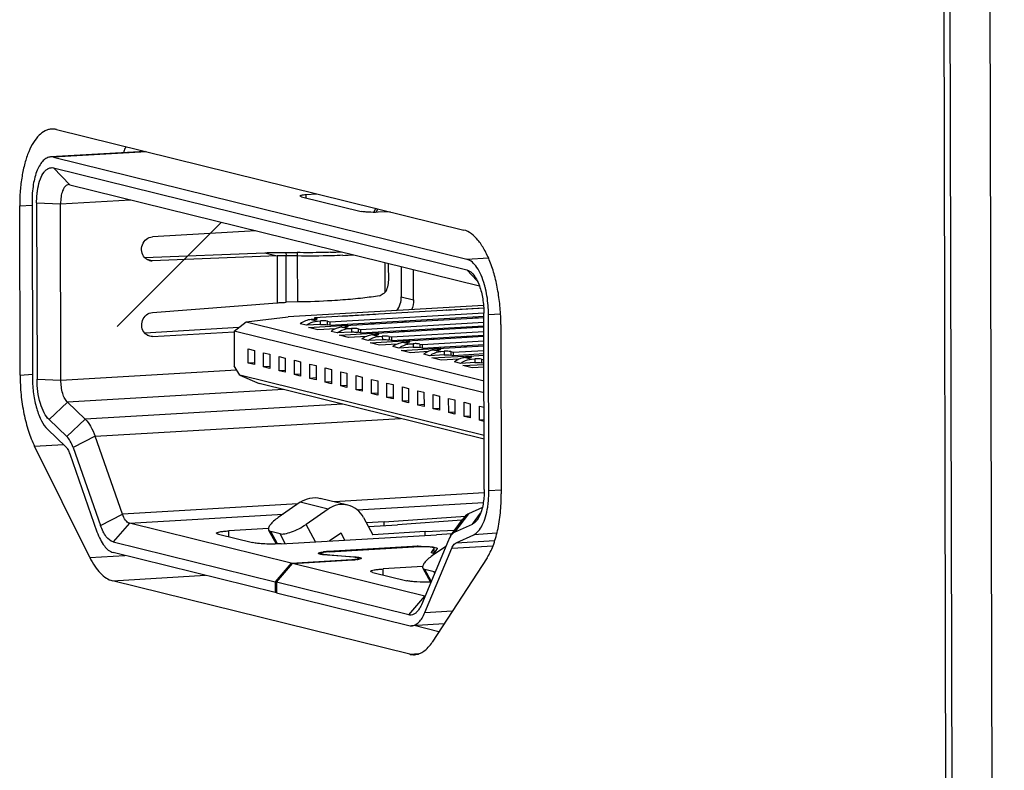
# Model space of a CAD drawing. Header units: millimetres. Extents: x 0 to 2731, y -3524 to -2222.
# Tile 67 of 221: x 1471 to 1484, y -3233 to -3223. Entities that reach past the tile are written whole.
import ezdxf

# ---------------------------------------------------------------- set-up
doc = ezdxf.new("R2010")
doc.units = ezdxf.units.MM
doc.header["$LTSCALE"] = 46.255
doc.layers.add('00_COMPONENTS', color=7, linetype='CONTINUOUS')

msp = doc.modelspace()

# ---------------------------------------------------------------- linework, layer by layer
at = {"layer": '00_COMPONENTS', "color": 7}
for p, q in [((1484.326, -3310.417), (1483.933, -3132.683)), ((1483.765, -3309.286), (1483.377, -3133.538)), ((1483.679, -3309.066), (1483.291, -3133.715)), ((1471.112, -3224.165), (1476.789, -3225.567)), ((1472.348, -3224.47), (1471.03, -3224.548)), ((1471.069, -3224.551), (1476.832, -3225.975)), ((1471.07, -3224.7), (1476.833, -3226.124)), ((1471.296, -3224.935), (1477.008, -3226.346)), ((1474.527, -3225.102), (1475.361, -3225.308)), ((1474.592, -3225.072), (1474.735, -3225.06)), ((1470.604, -3227.59), (1470.599, -3225.229)), ((1470.77, -3225.172), (1470.775, -3227.633)), ((1470.834, -3225.188), (1470.84, -3227.649)), ((1471.173, -3227.662), (1471.168, -3225.201)), ((1475.563, -3225.264), (1475.532, -3225.321)), ((1475.764, -3225.314), (1475.595, -3225.32)), ((1473.893, -3225.577), (1472.449, -3225.661)), ((1472.34, -3225.951), (1474.014, -3225.885)), ((1474.186, -3225.927), (1472.447, -3225.996)), ((1474.309, -3225.88), (1474.466, -3225.882)), ((1474.469, -3225.929), (1474.312, -3225.927)), ((1475.743, -3226.265), (1475.742, -3226.059)), ((1475.919, -3226.077), (1475.919, -3226.497)), ((1476.091, -3226.54), (1476.091, -3226.119)), ((1472.449, -3226.717), (1474.187, -3226.582)), ((1474.471, -3226.571), (1474.314, -3226.575)), ((1477.065, -3226.619), (1474.342, -3226.779)), ((1477.066, -3226.655), (1474.707, -3226.794)), ((1474.922, -3226.847), (1477.07, -3226.721)), ((1475.098, -3226.768), (1475.55, -3226.741)), ((1475.55, -3226.741), (1475.56, -3226.744)), ((1476.543, -3226.683), (1476.995, -3226.656)), ((1476.552, -3226.685), (1476.543, -3226.683)), ((1476.995, -3226.656), (1477.004, -3226.659)), ((1477.076, -3229.189), (1477.07, -3226.728)), ((1477.14, -3229.205), (1477.135, -3226.744)), ((1473.59, -3226.979), (1473.755, -3226.85)), ((1473.755, -3226.85), (1474.342, -3226.779)), ((1473.755, -3226.85), (1477.072, -3227.669)), ((1474.597, -3226.896), (1474.511, -3226.875)), ((1474.794, -3226.884), (1474.597, -3226.896)), ((1474.625, -3226.927), (1475.168, -3226.895)), ((1474.708, -3226.813), (1474.663, -3226.816)), ((1474.707, -3226.794), (1474.707, -3226.813)), ((1474.707, -3226.794), (1474.741, -3226.802)), ((1474.749, -3226.837), (1474.794, -3226.835)), ((1474.888, -3226.838), (1474.922, -3226.847)), ((1474.922, -3226.896), (1474.888, -3226.888)), ((1474.922, -3226.847), (1474.922, -3226.896)), ((1474.922, -3226.896), (1475.485, -3226.863)), ((1475.108, -3226.77), (1475.098, -3226.768)), ((1475.137, -3226.9), (1477.074, -3226.786)), ((1475.168, -3226.9), (1475.168, -3226.895)), ((1475.168, -3226.895), (1475.177, -3226.898)), ((1475.352, -3226.953), (1477.071, -3226.852)), ((1475.485, -3226.863), (1477.073, -3226.77)), ((1475.538, -3226.876), (1475.485, -3226.863)), ((1475.937, -3226.853), (1475.937, -3226.837)), ((1475.937, -3226.837), (1475.99, -3226.85)), ((1476.982, -3226.792), (1476.93, -3226.779)), ((1477.307, -3226.886), (1477.313, -3229.248)), ((1473.654, -3226.928), (1472.342, -3227.005)), ((1472.375, -3227.032), (1472.452, -3227.052)), ((1472.452, -3227.052), (1473.59, -3226.985)), ((1473.59, -3226.979), (1473.591, -3227.462)), ((1477.073, -3227.839), (1473.59, -3226.979)), ((1474.755, -3226.959), (1474.625, -3226.927)), ((1475.002, -3226.944), (1474.755, -3226.959)), ((1475.027, -3227.002), (1474.941, -3226.981)), ((1475.224, -3226.99), (1475.027, -3227.002)), ((1475.055, -3227.033), (1475.598, -3227.001)), ((1475.185, -3227.065), (1475.055, -3227.033)), ((1475.093, -3226.922), (1475.138, -3226.92)), ((1475.137, -3226.9), (1475.137, -3226.92)), ((1475.171, -3226.908), (1475.137, -3226.9)), ((1475.179, -3226.943), (1475.224, -3226.941)), ((1475.318, -3226.945), (1475.352, -3226.953)), ((1475.352, -3227.003), (1475.318, -3226.994)), ((1475.352, -3227.003), (1477.071, -3226.902)), ((1475.352, -3226.953), (1475.352, -3227.003)), ((1475.568, -3227.026), (1475.523, -3227.028)), ((1475.567, -3227.006), (1477.071, -3226.918)), ((1475.567, -3227.026), (1475.567, -3227.006)), ((1475.567, -3227.006), (1475.601, -3227.015)), ((1475.598, -3227.007), (1475.598, -3227.001)), ((1475.598, -3227.001), (1475.607, -3227.004)), ((1475.782, -3227.059), (1477.071, -3226.984)), ((1475.782, -3227.109), (1477.071, -3227.033)), ((1475.968, -3226.983), (1475.915, -3226.97)), ((1476.367, -3226.959), (1476.367, -3226.943)), ((1476.367, -3226.943), (1476.42, -3226.956)), ((1475.432, -3227.051), (1475.185, -3227.065)), ((1475.457, -3227.108), (1475.371, -3227.087)), ((1475.655, -3227.097), (1475.457, -3227.108)), ((1475.485, -3227.139), (1476.028, -3227.108)), ((1475.615, -3227.171), (1475.485, -3227.139)), ((1475.609, -3227.05), (1475.654, -3227.047)), ((1475.862, -3227.157), (1475.615, -3227.171)), ((1475.748, -3227.051), (1475.782, -3227.059)), ((1475.782, -3227.109), (1475.748, -3227.1)), ((1475.782, -3227.059), (1475.782, -3227.109)), ((1475.998, -3227.132), (1475.953, -3227.135)), ((1475.997, -3227.112), (1477.071, -3227.049)), ((1475.997, -3227.132), (1475.997, -3227.112)), ((1475.997, -3227.112), (1476.032, -3227.121)), ((1476.028, -3227.113), (1476.028, -3227.108)), ((1476.028, -3227.108), (1476.038, -3227.11)), ((1476.039, -3227.156), (1476.084, -3227.153)), ((1476.178, -3227.157), (1476.212, -3227.165)), ((1476.212, -3227.165), (1477.071, -3227.115)), ((1476.212, -3227.165), (1476.212, -3227.215)), ((1476.212, -3227.215), (1477.071, -3227.165)), ((1476.398, -3227.089), (1476.345, -3227.076)), ((1476.797, -3227.065), (1476.797, -3227.049)), ((1476.797, -3227.049), (1476.85, -3227.062)), ((1473.784, -3227.424), (1473.784, -3227.225)), ((1473.784, -3227.225), (1473.87, -3227.246)), ((1473.87, -3227.246), (1473.87, -3227.445)), ((1473.999, -3227.477), (1473.999, -3227.278)), ((1473.999, -3227.278), (1474.085, -3227.299)), ((1474.085, -3227.299), (1474.085, -3227.498)), ((1475.887, -3227.215), (1475.801, -3227.193)), ((1476.085, -3227.203), (1475.887, -3227.215)), ((1475.916, -3227.246), (1476.458, -3227.214)), ((1476.045, -3227.278), (1475.916, -3227.246)), ((1476.292, -3227.263), (1476.045, -3227.278)), ((1476.212, -3227.215), (1476.178, -3227.207)), ((1476.317, -3227.321), (1476.231, -3227.299)), ((1476.429, -3227.238), (1476.383, -3227.241)), ((1476.427, -3227.219), (1477.071, -3227.181)), ((1476.427, -3227.238), (1476.427, -3227.219)), ((1476.427, -3227.219), (1476.462, -3227.227)), ((1476.458, -3227.219), (1476.458, -3227.214)), ((1476.458, -3227.214), (1476.468, -3227.216)), ((1476.469, -3227.262), (1476.515, -3227.259)), ((1476.608, -3227.263), (1476.642, -3227.272)), ((1476.642, -3227.272), (1477.071, -3227.247)), ((1476.642, -3227.272), (1476.642, -3227.321)), ((1477.072, -3227.296), (1476.642, -3227.321)), ((1476.828, -3227.195), (1476.775, -3227.182)), ((1473.869, -3227.419), (1473.784, -3227.424)), ((1473.87, -3227.445), (1473.784, -3227.424)), ((1474.214, -3227.53), (1474.214, -3227.331)), ((1474.214, -3227.331), (1474.3, -3227.353)), ((1474.3, -3227.353), (1474.3, -3227.551)), ((1474.429, -3227.583), (1474.429, -3227.384)), ((1474.429, -3227.384), (1474.515, -3227.406)), ((1474.515, -3227.406), (1474.515, -3227.604)), ((1474.644, -3227.636), (1474.644, -3227.438)), ((1474.644, -3227.438), (1474.73, -3227.459)), ((1476.515, -3227.309), (1476.317, -3227.321)), ((1476.346, -3227.352), (1476.888, -3227.32)), ((1476.475, -3227.384), (1476.346, -3227.352)), ((1476.722, -3227.369), (1476.475, -3227.384)), ((1476.642, -3227.321), (1476.608, -3227.313)), ((1476.747, -3227.427), (1476.661, -3227.406)), ((1476.945, -3227.415), (1476.747, -3227.427)), ((1476.776, -3227.458), (1477.072, -3227.441)), ((1476.859, -3227.344), (1476.813, -3227.347)), ((1476.857, -3227.325), (1477.072, -3227.312)), ((1476.857, -3227.344), (1476.857, -3227.325)), ((1476.857, -3227.325), (1476.892, -3227.333)), ((1476.888, -3227.325), (1476.888, -3227.32)), ((1476.888, -3227.32), (1476.898, -3227.322)), ((1476.899, -3227.368), (1476.945, -3227.366)), ((1477.038, -3227.369), (1477.072, -3227.378)), ((1477.072, -3227.428), (1477.038, -3227.419)), ((1473.667, -3227.593), (1473.591, -3227.462)), ((1474.084, -3227.472), (1473.999, -3227.477)), ((1474.085, -3227.498), (1473.999, -3227.477)), ((1474.299, -3227.525), (1474.214, -3227.53)), ((1474.3, -3227.551), (1474.214, -3227.53)), ((1474.514, -3227.578), (1474.429, -3227.583)), ((1474.515, -3227.604), (1474.429, -3227.583)), ((1474.73, -3227.459), (1474.73, -3227.657)), ((1474.859, -3227.689), (1474.859, -3227.491)), ((1474.859, -3227.491), (1474.945, -3227.512)), ((1474.945, -3227.512), (1474.945, -3227.711)), ((1475.074, -3227.742), (1475.074, -3227.544)), ((1475.074, -3227.544), (1475.16, -3227.565)), ((1475.16, -3227.565), (1475.16, -3227.764)), ((1476.905, -3227.49), (1476.776, -3227.458)), ((1477.072, -3227.48), (1476.905, -3227.49)), ((1473.667, -3227.593), (1473.939, -3227.709)), ((1477.074, -3228.435), (1473.667, -3227.593)), ((1477.074, -3228.483), (1473.939, -3227.709)), ((1474.729, -3227.631), (1474.644, -3227.636)), ((1474.73, -3227.657), (1474.644, -3227.636)), ((1474.944, -3227.684), (1474.859, -3227.689)), ((1474.945, -3227.711), (1474.859, -3227.689)), ((1475.289, -3227.796), (1475.289, -3227.597)), ((1475.289, -3227.597), (1475.375, -3227.618)), ((1475.375, -3227.618), (1475.375, -3227.817)), ((1475.504, -3227.849), (1475.504, -3227.65)), ((1475.504, -3227.65), (1475.59, -3227.671)), ((1475.59, -3227.671), (1475.59, -3227.87)), ((1475.719, -3227.902), (1475.719, -3227.703)), ((1475.719, -3227.703), (1475.805, -3227.724)), ((1475.159, -3227.737), (1475.074, -3227.742)), ((1475.16, -3227.764), (1475.074, -3227.742)), ((1475.374, -3227.791), (1475.289, -3227.796)), ((1475.375, -3227.817), (1475.289, -3227.796)), ((1475.589, -3227.844), (1475.504, -3227.849)), ((1475.59, -3227.87), (1475.504, -3227.849)), ((1475.805, -3227.724), (1475.806, -3227.923)), ((1475.935, -3227.955), (1475.934, -3227.756)), ((1475.934, -3227.756), (1476.02, -3227.778)), ((1476.02, -3227.778), (1476.021, -3227.976)), ((1476.15, -3228.008), (1476.149, -3227.809)), ((1476.149, -3227.809), (1476.235, -3227.831)), ((1476.235, -3227.831), (1476.236, -3228.029)), ((1471.512, -3228.206), (1471.265, -3227.969)), ((1475.804, -3227.897), (1475.719, -3227.902)), ((1475.806, -3227.923), (1475.719, -3227.902)), ((1476.019, -3227.95), (1475.935, -3227.955)), ((1476.021, -3227.976), (1475.935, -3227.955)), ((1476.365, -3228.061), (1476.364, -3227.862)), ((1476.364, -3227.862), (1476.45, -3227.884)), ((1476.45, -3227.884), (1476.451, -3228.082)), ((1476.58, -3228.114), (1476.579, -3227.916)), ((1476.579, -3227.916), (1476.665, -3227.937)), ((1476.665, -3227.937), (1476.666, -3228.135)), ((1476.795, -3228.167), (1476.794, -3227.969)), ((1476.794, -3227.969), (1476.88, -3227.99)), ((1476.88, -3227.99), (1476.881, -3228.189)), ((1476.234, -3228.003), (1476.15, -3228.008)), ((1476.236, -3228.029), (1476.15, -3228.008)), ((1476.449, -3228.056), (1476.365, -3228.061)), ((1476.451, -3228.082), (1476.365, -3228.061)), ((1476.664, -3228.109), (1476.58, -3228.114)), ((1476.666, -3228.135), (1476.58, -3228.114)), ((1477.01, -3228.22), (1477.009, -3228.022)), ((1477.009, -3228.022), (1477.073, -3228.038)), ((1471.008, -3228.212), (1471.255, -3228.448)), ((1476.879, -3228.162), (1476.795, -3228.167)), ((1476.881, -3228.189), (1476.795, -3228.167)), ((1477.074, -3228.217), (1477.01, -3228.22)), ((1477.074, -3228.236), (1477.01, -3228.22)), ((1470.989, -3228.35), (1471.237, -3228.586)), ((1472.031, -3229.531), (1471.65, -3228.445)), ((1471.576, -3230.135), (1470.807, -3228.584)), ((1471.344, -3228.602), (1471.725, -3229.688)), ((1471.296, -3228.689), (1471.676, -3229.775)), ((1474.511, -3229.365), (1474.204, -3229.578)), ((1475.175, -3229.405), (1474.788, -3229.31)), ((1474.898, -3229.46), (1474.591, -3229.673)), ((1477.049, -3229.437), (1476.857, -3229.526)), ((1475.391, -3229.577), (1475.522, -3229.817)), ((1475.681, -3229.637), (1475.432, -3229.651)), ((1475.681, -3229.637), (1476.812, -3229.557)), ((1475.681, -3229.689), (1475.681, -3229.637)), ((1476.762, -3229.615), (1475.867, -3229.678)), ((1476.607, -3229.835), (1476.77, -3229.604)), ((1474.385, -3230.214), (1472.128, -3229.656)), ((1474.068, -3229.731), (1473.514, -3229.764)), ((1474.069, -3229.753), (1474.175, -3229.947)), ((1474.228, -3229.804), (1474.099, -3229.772)), ((1475.46, -3229.702), (1475.867, -3229.678)), ((1476.254, -3229.774), (1475.522, -3229.817)), ((1476.254, -3229.774), (1476.664, -3229.754)), ((1476.254, -3229.826), (1476.254, -3229.774)), ((1476.663, -3229.784), (1476.91, -3229.67)), ((1473.372, -3229.812), (1473.845, -3229.928)), ((1474.245, -3229.944), (1476.412, -3229.817)), ((1475.079, -3229.794), (1474.919, -3229.905)), ((1475.133, -3229.892), (1475.079, -3229.794)), ((1476.575, -3229.894), (1476.199, -3230.794)), ((1476.627, -3229.807), (1476.412, -3229.817)), ((1476.683, -3229.931), (1476.929, -3229.817)), ((1471.903, -3229.917), (1474.16, -3230.475)), ((1476.075, -3229.982), (1474.901, -3230.051)), ((1474.918, -3230.055), (1476.092, -3229.987)), ((1476.248, -3230.904), (1476.624, -3230.005)), ((1476.34, -3230.065), (1476.377, -3230.009)), ((1476.539, -3229.98), (1476.354, -3230.109)), ((1476.377, -3230.009), (1476.378, -3230.007)), ((1476.378, -3230.066), (1476.378, -3230.007)), ((1476.417, -3230.01), (1476.38, -3230.065)), ((1476.418, -3230.007), (1476.417, -3230.01)), ((1474.16, -3230.624), (1471.903, -3230.066)), ((1474.385, -3230.214), (1475.231, -3230.164)), ((1474.402, -3230.218), (1475.248, -3230.168)), ((1474.804, -3230.093), (1474.804, -3230.077)), ((1475.253, -3230.131), (1474.868, -3230.1)), ((1474.891, -3230.097), (1475.276, -3230.127)), ((1475.323, -3230.161), (1475.322, -3230.147)), ((1476.34, -3230.066), (1476.34, -3230.065)), ((1477.114, -3230.142), (1476.351, -3231.315)), ((1476.362, -3230.077), (1476.355, -3230.075)), ((1476.38, -3230.065), (1476.38, -3230.066)), ((1476.38, -3230.081), (1476.38, -3230.066)), ((1474.385, -3230.214), (1474.16, -3230.475)), ((1474.177, -3230.479), (1474.402, -3230.218)), ((1476.247, -3230.674), (1474.402, -3230.218)), ((1476.218, -3230.262), (1475.664, -3230.295)), ((1476.22, -3230.284), (1476.325, -3230.478)), ((1476.378, -3230.335), (1476.249, -3230.303)), ((1476.036, -3231.484), (1471.891, -3230.46)), ((1475.523, -3230.343), (1475.996, -3230.46)), ((1474.16, -3230.475), (1474.16, -3230.624)), ((1474.177, -3230.479), (1474.178, -3230.628)), ((1476.022, -3230.935), (1474.177, -3230.479)), ((1474.177, -3230.623), (1474.16, -3230.624)), ((1474.178, -3230.628), (1476.022, -3231.084)), ((1476.516, -3231.061), (1476.062, -3231.088)), ((1476.444, -3231.171), (1476.098, -3231.086))]:
    msp.add_line(p, q, dxfattribs=at)
at = {"layer": '00_COMPONENTS', "color": 4}
for p, q in [((1472.368, -3224.475), (1471.069, -3224.551)), ((1471.07, -3224.7), (1471.296, -3224.935)), ((1474.592, -3225.118), (1474.592, -3225.072)), ((1470.599, -3225.229), (1470.77, -3225.219)), ((1470.834, -3225.188), (1471.168, -3225.201)), ((1471.168, -3225.201), (1472.141, -3225.144)), ((1475.593, -3225.271), (1475.565, -3225.321)), ((1471.957, -3226.914), (1473.413, -3225.458)), ((1474.014, -3225.885), (1474.186, -3225.927)), ((1474.186, -3225.927), (1474.187, -3226.582)), ((1474.309, -3225.88), (1474.312, -3225.927)), ((1474.314, -3226.575), (1474.312, -3225.927)), ((1474.466, -3225.882), (1474.469, -3225.929)), ((1474.469, -3225.929), (1474.471, -3226.571)), ((1472.447, -3225.996), (1472.375, -3225.978)), ((1475.694, -3226.436), (1475.693, -3226.021)), ((1476.832, -3225.975), (1477.134, -3225.957)), ((1476.833, -3226.124), (1476.977, -3226.274)), ((1475.919, -3226.497), (1476.091, -3226.54)), ((1477.135, -3226.744), (1477.303, -3226.734)), ((1474.663, -3226.816), (1474.749, -3226.837)), ((1474.741, -3226.802), (1474.741, -3226.809)), ((1474.794, -3226.884), (1474.794, -3226.835)), ((1474.888, -3226.888), (1474.888, -3226.838)), ((1475.093, -3226.922), (1475.179, -3226.943)), ((1475.171, -3226.908), (1475.171, -3226.916)), ((1475.224, -3226.941), (1475.224, -3226.99)), ((1475.318, -3226.945), (1475.318, -3226.994)), ((1475.523, -3227.028), (1475.609, -3227.05)), ((1475.601, -3227.015), (1475.601, -3227.022)), ((1475.654, -3227.047), (1475.655, -3227.097)), ((1475.748, -3227.051), (1475.748, -3227.1)), ((1475.953, -3227.135), (1476.039, -3227.156)), ((1476.032, -3227.121), (1476.032, -3227.128)), ((1476.084, -3227.153), (1476.085, -3227.203)), ((1476.178, -3227.157), (1476.178, -3227.207)), ((1476.383, -3227.241), (1476.469, -3227.262)), ((1476.462, -3227.227), (1476.462, -3227.234)), ((1476.515, -3227.259), (1476.515, -3227.309)), ((1476.608, -3227.263), (1476.608, -3227.313)), ((1476.813, -3227.347), (1476.899, -3227.368)), ((1476.892, -3227.333), (1476.892, -3227.34)), ((1476.945, -3227.366), (1476.945, -3227.415)), ((1477.038, -3227.369), (1477.038, -3227.419)), ((1470.604, -3227.59), (1470.775, -3227.58)), ((1471.173, -3227.662), (1473.623, -3227.518)), ((1470.84, -3227.649), (1471.173, -3227.662)), ((1474.277, -3227.792), (1471.265, -3227.969)), ((1471.265, -3227.969), (1471.008, -3228.212)), ((1475.098, -3227.995), (1471.512, -3228.206)), ((1471.255, -3228.448), (1471.512, -3228.206)), ((1471.65, -3228.445), (1475.907, -3228.195)), ((1471.65, -3228.445), (1471.344, -3228.602)), ((1470.807, -3228.584), (1471.21, -3228.56)), ((1477.313, -3229.195), (1477.14, -3229.205)), ((1474.898, -3229.46), (1474.511, -3229.365)), ((1477.075, -3229.235), (1474.982, -3229.358)), ((1475.302, -3229.47), (1477.063, -3229.366)), ((1474.478, -3229.387), (1472.031, -3229.531)), ((1471.725, -3229.688), (1472.031, -3229.531)), ((1472.128, -3229.656), (1474.272, -3229.53)), ((1476.857, -3229.526), (1476.663, -3229.784)), ((1476.91, -3229.67), (1477.025, -3229.516)), ((1472.128, -3229.656), (1471.903, -3229.917)), ((1473.514, -3229.847), (1473.514, -3229.764)), ((1474.193, -3229.947), (1474.099, -3229.772)), ((1474.723, -3229.916), (1474.591, -3229.673)), ((1474.302, -3229.941), (1474.228, -3229.804)), ((1476.683, -3229.931), (1477.224, -3229.9)), ((1477.252, -3229.798), (1476.929, -3229.817)), ((1474.901, -3230.056), (1474.901, -3230.051)), ((1476.075, -3229.987), (1476.075, -3229.982)), ((1476.377, -3230.066), (1476.377, -3230.009)), ((1476.624, -3230.005), (1477.199, -3229.971)), ((1471.576, -3230.135), (1472.065, -3230.106)), ((1474.891, -3230.1), (1474.891, -3230.097)), ((1475.231, -3230.164), (1475.231, -3230.168)), ((1475.276, -3230.131), (1475.276, -3230.127)), ((1476.38, -3230.081), (1476.38, -3230.065)), ((1475.665, -3230.378), (1475.664, -3230.295)), ((1476.337, -3230.465), (1476.249, -3230.303)), ((1471.891, -3230.46), (1473.189, -3230.384)), ((1476.385, -3230.349), (1476.378, -3230.335)), ((1476.022, -3230.935), (1476.247, -3230.674)), ((1476.248, -3230.904), (1476.633, -3230.881)), ((1476.036, -3231.484), (1476.17, -3231.476))]:
    msp.add_line(p, q, dxfattribs=at)
at = {"layer": '00_COMPONENTS', "color": 7}
for centre, radius, start, end in [((1471.282, -3224.989), 0.0559, 93.4436, 103.6926), ((1474.696, -3219.205), 6.677, 272.0093, 273.3291), ((1474.735, -3217.006), 8.922, 272.3585, 273.3361), ((1472.442, -3225.859), 0.137, 256.1802, 272.2041), ((1475.404, -3226.06), 0.338, 0.1159, 4.567), ((1475.845, -3226.683), 1.283, 13.8116, 15.8614), ((1475.791, -3226.696), 1.339, 13.3837, 13.8237), ((1474.78, -3227.133), 0.3, 126.8181, 127.7428), ((1475.21, -3227.239), 0.3, 126.8181, 127.7428), ((1475.64, -3227.345), 0.3, 126.8181, 127.7428), ((1476.07, -3227.452), 0.3, 126.8181, 127.7428), ((1476.501, -3227.558), 0.3, 126.8181, 127.7428), ((1476.931, -3227.664), 0.3, 126.8181, 127.7428), ((1475.856, -3229.234), 1.283, 351.1002, 352.7667), ((1474.961, -3231.153), 1.103, 94.4029, 95.5858), ((1474.98, -3231.403), 1.354, 93.3459, 94.4116), ((1476.168, -3231.584), 1.605, 92.3958, 93.3473), ((1476.18, -3231.857), 1.878, 90.7454, 92.3973), ((1474.934, -3230.882), 0.831, 95.5714, 96.9829), ((1474.956, -3229.271), 0.828, 264.1716, 265.4823), ((1475.183, -3229.042), 1.128, 273.3459, 274.4116), ((1475.246, -3229.679), 0.487, 276.9648, 278.7722), ((1476.447, -3229.649), 0.437, 260.9163, 262.7895)]:
    msp.add_arc(centre, radius, start, end, dxfattribs=at)
for points, knots in [([(1471.044, -3224.158), (1471.029, -3224.159), (1470.998, -3224.164), (1470.935, -3224.189), (1470.86, -3224.247), (1470.784, -3224.348), (1470.719, -3224.48), (1470.666, -3224.64), (1470.627, -3224.822), (1470.603, -3225.021), (1470.598, -3225.158), (1470.599, -3225.229)], [0, 0, 0, 0, 0.037287, 0.075886, 0.161064, 0.2619, 0.380492, 0.516303, 0.667131, 0.829692, 1, 1, 1, 1]), ([(1471.112, -3224.165), (1471.106, -3224.163), (1471.084, -3224.159), (1471.061, -3224.157), (1471.044, -3224.158)], [0, 0, 0, 0, 0.254443, 1, 1, 1, 1]), ([(1472.076, -3224.403), (1472.073, -3224.41), (1472.062, -3224.438), (1472.052, -3224.466), (1472.045, -3224.488)], [0, 0, 0, 0, 0.243513, 1, 1, 1, 1]), ([(1471.03, -3224.548), (1471.012, -3224.549), (1470.973, -3224.56), (1470.923, -3224.599), (1470.878, -3224.658), (1470.824, -3224.768), (1470.78, -3224.942), (1470.77, -3225.092), (1470.77, -3225.172)], [0, 0, 0, 0, 0.075632, 0.160904, 0.261853, 0.380578, 0.667035, 1, 1, 1, 1]), ([(1470.834, -3225.188), (1470.834, -3225.153), (1470.836, -3225.101), (1470.844, -3225.032), (1470.856, -3224.956), (1470.88, -3224.862), (1470.923, -3224.775), (1470.966, -3224.728), (1470.999, -3224.705), (1471.035, -3224.695), (1471.058, -3224.697), (1471.07, -3224.7)], [0, 0, 0, 0, 0.175968, 0.260953, 0.342939, 0.5655, 0.745434, 0.818976, 0.883311, 0.941992, 1, 1, 1, 1]), ([(1471.269, -3224.935), (1471.253, -3224.939), (1471.221, -3224.965), (1471.191, -3225.026), (1471.172, -3225.107), (1471.168, -3225.169), (1471.168, -3225.201)], [0, 0, 0, 0, 0.163469, 0.387277, 0.672793, 1, 1, 1, 1]), ([(1474.507, -3225.092), (1474.507, -3225.089), (1474.517, -3225.084), (1474.532, -3225.08), (1474.559, -3225.075), (1474.58, -3225.073), (1474.592, -3225.072)], [0, 0, 0, 0, 0.090491, 0.288936, 0.597493, 1, 1, 1, 1]), ([(1474.527, -3225.102), (1474.522, -3225.1), (1474.515, -3225.099), (1474.507, -3225.094), (1474.507, -3225.092)], [0, 0, 0, 0, 0.680102, 1, 1, 1, 1]), ([(1475.595, -3225.32), (1475.55, -3225.321), (1475.485, -3225.321), (1475.407, -3225.315), (1475.374, -3225.311), (1475.361, -3225.308)], [0, 0, 0, 0, 0.581172, 0.825874, 1, 1, 1, 1]), ([(1472.34, -3225.951), (1472.319, -3225.928), (1472.291, -3225.867), (1472.302, -3225.769), (1472.358, -3225.688), (1472.419, -3225.663), (1472.449, -3225.661)], [0, 0, 0, 0, 0.246991, 0.505264, 0.759845, 1, 1, 1, 1]), ([(1477.307, -3226.886), (1477.307, -3226.808), (1477.3, -3226.652), (1477.271, -3226.423), (1477.224, -3226.207), (1477.161, -3226.011), (1477.095, -3225.867), (1477.034, -3225.769), (1476.955, -3225.662), (1476.867, -3225.586), (1476.789, -3225.567)], [0, 0, 0, 0, 0.158413, 0.315185, 0.465447, 0.604741, 0.729373, 0.785407, 0.836998, 1, 1, 1, 1]), ([(1474.014, -3225.885), (1474.037, -3225.883), (1474.136, -3225.88), (1474.234, -3225.879), (1474.309, -3225.88)], [0, 0, 0, 0, 0.239155, 1, 1, 1, 1]), ([(1474.312, -3225.927), (1474.301, -3225.927), (1474.259, -3225.926), (1474.217, -3225.926), (1474.186, -3225.927)], [0, 0, 0, 0, 0.257965, 1, 1, 1, 1]), ([(1474.93, -3225.878), (1474.893, -3225.879), (1474.739, -3225.884), (1474.584, -3225.884), (1474.466, -3225.882)], [0, 0, 0, 0, 0.23911, 1, 1, 1, 1]), ([(1475.102, -3225.92), (1475.052, -3225.923), (1474.841, -3225.93), (1474.63, -3225.931), (1474.469, -3225.929)], [0, 0, 0, 0, 0.239135, 1, 1, 1, 1]), ([(1472.409, -3225.992), (1472.39, -3225.987), (1472.365, -3225.974), (1472.345, -3225.956), (1472.34, -3225.951)], [0, 0, 0, 0, 0.745475, 1, 1, 1, 1]), ([(1477.079, -3226.332), (1477.066, -3226.286), (1477.037, -3226.201), (1476.968, -3226.07), (1476.89, -3225.989), (1476.832, -3225.975)], [0, 0, 0, 0, 0.32226, 0.599372, 1, 1, 1, 1]), ([(1476.833, -3226.124), (1476.84, -3226.125), (1476.872, -3226.137), (1476.898, -3226.16), (1476.916, -3226.179)], [0, 0, 0, 0, 0.222547, 1, 1, 1, 1]), ([(1476.916, -3226.179), (1476.935, -3226.201), (1476.971, -3226.254), (1476.996, -3226.313), (1477.008, -3226.346)], [0, 0, 0, 0, 0.455986, 1, 1, 1, 1]), ([(1475.694, -3226.436), (1475.711, -3226.413), (1475.735, -3226.357), (1475.743, -3226.296), (1475.743, -3226.265)], [0, 0, 0, 0, 0.472246, 1, 1, 1, 1]), ([(1477.008, -3226.346), (1477.029, -3226.404), (1477.06, -3226.531), (1477.07, -3226.661), (1477.07, -3226.728)], [0, 0, 0, 0, 0.481829, 1, 1, 1, 1]), ([(1475.618, -3226.484), (1475.54, -3226.497), (1475.369, -3226.52), (1475.197, -3226.536), (1475.104, -3226.543)], [0, 0, 0, 0, 0.458209, 1, 1, 1, 1]), ([(1475.618, -3226.484), (1475.624, -3226.48), (1475.65, -3226.465), (1475.676, -3226.449), (1475.694, -3226.436)], [0, 0, 0, 0, 0.257216, 1, 1, 1, 1]), ([(1477.135, -3226.744), (1477.135, -3226.714), (1477.131, -3226.594), (1477.114, -3226.474), (1477.094, -3226.386)], [0, 0, 0, 0, 0.253487, 1, 1, 1, 1]), ([(1474.187, -3226.582), (1474.197, -3226.581), (1474.239, -3226.578), (1474.282, -3226.576), (1474.314, -3226.575)], [0, 0, 0, 0, 0.239397, 1, 1, 1, 1]), ([(1475.104, -3226.543), (1475.053, -3226.547), (1474.843, -3226.561), (1474.631, -3226.569), (1474.471, -3226.571)], [0, 0, 0, 0, 0.239323, 1, 1, 1, 1]), ([(1475.858, -3226.691), (1475.878, -3226.663), (1475.909, -3226.6), (1475.92, -3226.532), (1475.919, -3226.497)], [0, 0, 0, 0, 0.498722, 1, 1, 1, 1]), ([(1472.342, -3227.006), (1472.321, -3226.983), (1472.294, -3226.923), (1472.304, -3226.825), (1472.359, -3226.745), (1472.419, -3226.72), (1472.449, -3226.717)], [0, 0, 0, 0, 0.246965, 0.505075, 0.759642, 1, 1, 1, 1]), ([(1474.663, -3226.816), (1474.636, -3226.818), (1474.581, -3226.83), (1474.533, -3226.857), (1474.511, -3226.875)], [0, 0, 0, 0, 0.492719, 1, 1, 1, 1]), ([(1474.601, -3226.893), (1474.612, -3226.885), (1474.656, -3226.856), (1474.71, -3226.84), (1474.749, -3226.837)], [0, 0, 0, 0, 0.256805, 1, 1, 1, 1]), ([(1474.708, -3226.813), (1474.714, -3226.813), (1474.723, -3226.812), (1474.736, -3226.811), (1474.743, -3226.809), (1474.748, -3226.807), (1474.748, -3226.806)], [0, 0, 0, 0, 0.398435, 0.710608, 0.912676, 1, 1, 1, 1]), ([(1474.748, -3226.806), (1474.748, -3226.805), (1474.745, -3226.803), (1474.743, -3226.803), (1474.741, -3226.802)], [0, 0, 0, 0, 0.320614, 1, 1, 1, 1]), ([(1474.888, -3226.838), (1474.875, -3226.835), (1474.843, -3226.834), (1474.812, -3226.834), (1474.794, -3226.835)], [0, 0, 0, 0, 0.427877, 1, 1, 1, 1]), ([(1474.794, -3226.884), (1474.812, -3226.883), (1474.843, -3226.883), (1474.875, -3226.885), (1474.888, -3226.888)], [0, 0, 0, 0, 0.572123, 1, 1, 1, 1]), ([(1472.412, -3227.048), (1472.392, -3227.043), (1472.366, -3227.03), (1472.346, -3227.011), (1472.342, -3227.006)], [0, 0, 0, 0, 0.744889, 1, 1, 1, 1]), ([(1475.093, -3226.922), (1475.07, -3226.924), (1475.039, -3226.93), (1475.009, -3226.941), (1475.002, -3226.944)], [0, 0, 0, 0, 0.746652, 1, 1, 1, 1]), ([(1475.031, -3226.999), (1475.042, -3226.991), (1475.086, -3226.962), (1475.14, -3226.946), (1475.179, -3226.943)], [0, 0, 0, 0, 0.256805, 1, 1, 1, 1]), ([(1475.138, -3226.92), (1475.144, -3226.919), (1475.153, -3226.919), (1475.166, -3226.917), (1475.173, -3226.915), (1475.178, -3226.913), (1475.178, -3226.912)], [0, 0, 0, 0, 0.398435, 0.710608, 0.912676, 1, 1, 1, 1]), ([(1475.178, -3226.912), (1475.178, -3226.911), (1475.175, -3226.909), (1475.173, -3226.909), (1475.171, -3226.908)], [0, 0, 0, 0, 0.320614, 1, 1, 1, 1]), ([(1475.318, -3226.945), (1475.305, -3226.941), (1475.273, -3226.94), (1475.242, -3226.94), (1475.224, -3226.941)], [0, 0, 0, 0, 0.427877, 1, 1, 1, 1]), ([(1475.224, -3226.99), (1475.242, -3226.989), (1475.273, -3226.99), (1475.305, -3226.991), (1475.318, -3226.994)], [0, 0, 0, 0, 0.572123, 1, 1, 1, 1]), ([(1475.523, -3227.028), (1475.5, -3227.03), (1475.469, -3227.036), (1475.44, -3227.047), (1475.432, -3227.051)], [0, 0, 0, 0, 0.746652, 1, 1, 1, 1]), ([(1475.568, -3227.026), (1475.574, -3227.025), (1475.583, -3227.025), (1475.596, -3227.023), (1475.604, -3227.021), (1475.608, -3227.019), (1475.608, -3227.018)], [0, 0, 0, 0, 0.398435, 0.710608, 0.912676, 1, 1, 1, 1]), ([(1475.608, -3227.018), (1475.608, -3227.017), (1475.605, -3227.016), (1475.603, -3227.015), (1475.601, -3227.015)], [0, 0, 0, 0, 0.320614, 1, 1, 1, 1]), ([(1475.461, -3227.105), (1475.472, -3227.097), (1475.516, -3227.068), (1475.57, -3227.052), (1475.609, -3227.05)], [0, 0, 0, 0, 0.256805, 1, 1, 1, 1]), ([(1475.748, -3227.051), (1475.735, -3227.048), (1475.703, -3227.046), (1475.672, -3227.046), (1475.654, -3227.047)], [0, 0, 0, 0, 0.427877, 1, 1, 1, 1]), ([(1475.655, -3227.097), (1475.672, -3227.096), (1475.703, -3227.096), (1475.735, -3227.097), (1475.748, -3227.1)], [0, 0, 0, 0, 0.572123, 1, 1, 1, 1]), ([(1475.953, -3227.135), (1475.93, -3227.136), (1475.899, -3227.142), (1475.87, -3227.154), (1475.862, -3227.157)], [0, 0, 0, 0, 0.746652, 1, 1, 1, 1]), ([(1475.891, -3227.212), (1475.902, -3227.203), (1475.947, -3227.174), (1476, -3227.158), (1476.039, -3227.156)], [0, 0, 0, 0, 0.256805, 1, 1, 1, 1]), ([(1475.998, -3227.132), (1476.004, -3227.132), (1476.014, -3227.131), (1476.026, -3227.129), (1476.034, -3227.128), (1476.038, -3227.126), (1476.038, -3227.124)], [0, 0, 0, 0, 0.398435, 0.710608, 0.912676, 1, 1, 1, 1]), ([(1476.038, -3227.124), (1476.038, -3227.124), (1476.036, -3227.122), (1476.033, -3227.121), (1476.032, -3227.121)], [0, 0, 0, 0, 0.320614, 1, 1, 1, 1]), ([(1476.178, -3227.157), (1476.165, -3227.154), (1476.133, -3227.152), (1476.102, -3227.152), (1476.084, -3227.153)], [0, 0, 0, 0, 0.427877, 1, 1, 1, 1]), ([(1476.085, -3227.203), (1476.102, -3227.202), (1476.133, -3227.202), (1476.165, -3227.203), (1476.178, -3227.207)], [0, 0, 0, 0, 0.572123, 1, 1, 1, 1]), ([(1476.383, -3227.241), (1476.36, -3227.242), (1476.329, -3227.248), (1476.3, -3227.26), (1476.292, -3227.263)], [0, 0, 0, 0, 0.746652, 1, 1, 1, 1]), ([(1476.321, -3227.318), (1476.332, -3227.31), (1476.377, -3227.281), (1476.43, -3227.264), (1476.469, -3227.262)], [0, 0, 0, 0, 0.256805, 1, 1, 1, 1]), ([(1476.429, -3227.238), (1476.434, -3227.238), (1476.444, -3227.237), (1476.456, -3227.235), (1476.464, -3227.234), (1476.468, -3227.232), (1476.468, -3227.231)], [0, 0, 0, 0, 0.398435, 0.710608, 0.912676, 1, 1, 1, 1]), ([(1476.468, -3227.231), (1476.468, -3227.23), (1476.466, -3227.228), (1476.463, -3227.228), (1476.462, -3227.227)], [0, 0, 0, 0, 0.320614, 1, 1, 1, 1]), ([(1476.608, -3227.263), (1476.595, -3227.26), (1476.563, -3227.259), (1476.532, -3227.258), (1476.515, -3227.259)], [0, 0, 0, 0, 0.427877, 1, 1, 1, 1]), ([(1476.515, -3227.309), (1476.532, -3227.308), (1476.564, -3227.308), (1476.595, -3227.31), (1476.608, -3227.313)], [0, 0, 0, 0, 0.572123, 1, 1, 1, 1]), ([(1476.813, -3227.347), (1476.79, -3227.348), (1476.759, -3227.355), (1476.73, -3227.366), (1476.722, -3227.369)], [0, 0, 0, 0, 0.746652, 1, 1, 1, 1]), ([(1476.751, -3227.424), (1476.762, -3227.416), (1476.807, -3227.387), (1476.86, -3227.371), (1476.899, -3227.368)], [0, 0, 0, 0, 0.256805, 1, 1, 1, 1]), ([(1476.859, -3227.344), (1476.864, -3227.344), (1476.874, -3227.343), (1476.887, -3227.342), (1476.894, -3227.34), (1476.898, -3227.338), (1476.898, -3227.337)], [0, 0, 0, 0, 0.398435, 0.710608, 0.912676, 1, 1, 1, 1]), ([(1476.898, -3227.337), (1476.898, -3227.336), (1476.896, -3227.334), (1476.893, -3227.334), (1476.892, -3227.333)], [0, 0, 0, 0, 0.320614, 1, 1, 1, 1]), ([(1477.038, -3227.369), (1477.025, -3227.366), (1476.993, -3227.365), (1476.962, -3227.365), (1476.945, -3227.366)], [0, 0, 0, 0, 0.427877, 1, 1, 1, 1]), ([(1476.945, -3227.415), (1476.962, -3227.414), (1476.994, -3227.414), (1477.025, -3227.416), (1477.038, -3227.419)], [0, 0, 0, 0, 0.572123, 1, 1, 1, 1]), ([(1470.604, -3227.59), (1470.604, -3227.682), (1470.613, -3227.863), (1470.652, -3228.125), (1470.715, -3228.367), (1470.773, -3228.516), (1470.807, -3228.584)], [0, 0, 0, 0, 0.267873, 0.530914, 0.77815, 1, 1, 1, 1]), ([(1470.775, -3227.633), (1470.776, -3227.707), (1470.786, -3227.851), (1470.828, -3228.053), (1470.892, -3228.222), (1470.954, -3228.316), (1470.989, -3228.35)], [0, 0, 0, 0, 0.290512, 0.567091, 0.808405, 1, 1, 1, 1]), ([(1471.008, -3228.212), (1470.98, -3228.186), (1470.931, -3228.112), (1470.861, -3227.925), (1470.84, -3227.762), (1470.84, -3227.649)], [0, 0, 0, 0, 0.191864, 0.433518, 1, 1, 1, 1]), ([(1471.265, -3227.969), (1471.25, -3227.955), (1471.223, -3227.915), (1471.184, -3227.813), (1471.173, -3227.724), (1471.173, -3227.662)], [0, 0, 0, 0, 0.191845, 0.433509, 1, 1, 1, 1]), ([(1471.512, -3228.206), (1471.542, -3228.234), (1471.596, -3228.311), (1471.633, -3228.397), (1471.65, -3228.445)], [0, 0, 0, 0, 0.4475, 1, 1, 1, 1]), ([(1471.344, -3228.602), (1471.333, -3228.571), (1471.31, -3228.516), (1471.275, -3228.467), (1471.255, -3228.448)], [0, 0, 0, 0, 0.552499, 1, 1, 1, 1]), ([(1471.237, -3228.586), (1471.25, -3228.598), (1471.273, -3228.631), (1471.289, -3228.668), (1471.296, -3228.689)], [0, 0, 0, 0, 0.447501, 1, 1, 1, 1]), ([(1477.076, -3229.189), (1477.076, -3229.211), (1477.074, -3229.294), (1477.063, -3229.377), (1477.049, -3229.437)], [0, 0, 0, 0, 0.262755, 1, 1, 1, 1]), ([(1477.129, -3229.395), (1477.131, -3229.38), (1477.138, -3229.317), (1477.14, -3229.253), (1477.14, -3229.205)], [0, 0, 0, 0, 0.243797, 1, 1, 1, 1]), ([(1474.511, -3229.365), (1474.551, -3229.337), (1474.642, -3229.296), (1474.742, -3229.298), (1474.788, -3229.31)], [0, 0, 0, 0, 0.508158, 1, 1, 1, 1]), ([(1477.114, -3230.142), (1477.148, -3230.089), (1477.207, -3229.965), (1477.268, -3229.753), (1477.305, -3229.509), (1477.313, -3229.337), (1477.313, -3229.248)], [0, 0, 0, 0, 0.203175, 0.44281, 0.711827, 1, 1, 1, 1]), ([(1475.175, -3229.405), (1475.129, -3229.394), (1475.029, -3229.392), (1474.938, -3229.432), (1474.898, -3229.46)], [0, 0, 0, 0, 0.491842, 1, 1, 1, 1]), ([(1475.391, -3229.577), (1475.368, -3229.535), (1475.307, -3229.46), (1475.22, -3229.416), (1475.175, -3229.405)], [0, 0, 0, 0, 0.50784, 1, 1, 1, 1]), ([(1476.929, -3229.817), (1476.954, -3229.806), (1477.001, -3229.765), (1477.055, -3229.679), (1477.098, -3229.565), (1477.116, -3229.479), (1477.124, -3229.432)], [0, 0, 0, 0, 0.181805, 0.408244, 0.68299, 1, 1, 1, 1]), ([(1477.049, -3229.437), (1477.041, -3229.47), (1477.023, -3229.529), (1476.995, -3229.585), (1476.978, -3229.608)], [0, 0, 0, 0, 0.543273, 1, 1, 1, 1]), ([(1472.128, -3229.656), (1472.106, -3229.651), (1472.063, -3229.611), (1472.041, -3229.561), (1472.031, -3229.531)], [0, 0, 0, 0, 0.408402, 1, 1, 1, 1]), ([(1474.204, -3229.578), (1474.181, -3229.594), (1474.141, -3229.624), (1474.099, -3229.666), (1474.077, -3229.699), (1474.065, -3229.723), (1474.064, -3229.744), (1474.069, -3229.753)], [0, 0, 0, 0, 0.35687, 0.649469, 0.765763, 0.861211, 1, 1, 1, 1]), ([(1476.77, -3229.604), (1476.765, -3229.611), (1476.746, -3229.64), (1476.73, -3229.672), (1476.72, -3229.697)], [0, 0, 0, 0, 0.232094, 1, 1, 1, 1]), ([(1476.857, -3229.526), (1476.849, -3229.53), (1476.815, -3229.549), (1476.788, -3229.579), (1476.77, -3229.604)], [0, 0, 0, 0, 0.224346, 1, 1, 1, 1]), ([(1476.978, -3229.608), (1476.973, -3229.615), (1476.954, -3229.64), (1476.93, -3229.66), (1476.91, -3229.67)], [0, 0, 0, 0, 0.280328, 1, 1, 1, 1]), ([(1471.676, -3229.775), (1471.69, -3229.813), (1471.719, -3229.882), (1471.783, -3229.99), (1471.853, -3230.054), (1471.903, -3230.066)], [0, 0, 0, 0, 0.318369, 0.592334, 1, 1, 1, 1]), ([(1471.903, -3229.917), (1471.863, -3229.908), (1471.808, -3229.857), (1471.758, -3229.773), (1471.735, -3229.718), (1471.725, -3229.688)], [0, 0, 0, 0, 0.407658, 0.681763, 1, 1, 1, 1]), ([(1473.343, -3229.796), (1473.343, -3229.794), (1473.347, -3229.79), (1473.363, -3229.783), (1473.396, -3229.775), (1473.449, -3229.768), (1473.491, -3229.765), (1473.514, -3229.764)], [0, 0, 0, 0, 0.032819, 0.089978, 0.291522, 0.60241, 1, 1, 1, 1]), ([(1474.069, -3229.753), (1474.071, -3229.755), (1474.078, -3229.765), (1474.09, -3229.77), (1474.099, -3229.772)], [0, 0, 0, 0, 0.22279, 1, 1, 1, 1]), ([(1474.228, -3229.804), (1474.249, -3229.81), (1474.305, -3229.805), (1474.394, -3229.779), (1474.493, -3229.735), (1474.559, -3229.695), (1474.591, -3229.673)], [0, 0, 0, 0, 0.171101, 0.415284, 0.704487, 1, 1, 1, 1]), ([(1473.372, -3229.812), (1473.365, -3229.81), (1473.355, -3229.807), (1473.343, -3229.8), (1473.343, -3229.796)], [0, 0, 0, 0, 0.680508, 1, 1, 1, 1]), ([(1476.607, -3229.835), (1476.604, -3229.839), (1476.592, -3229.858), (1476.582, -3229.878), (1476.575, -3229.894)], [0, 0, 0, 0, 0.232094, 1, 1, 1, 1]), ([(1476.663, -3229.784), (1476.658, -3229.787), (1476.636, -3229.799), (1476.619, -3229.819), (1476.607, -3229.835)], [0, 0, 0, 0, 0.224346, 1, 1, 1, 1]), ([(1474.245, -3229.944), (1474.169, -3229.949), (1474.059, -3229.95), (1473.925, -3229.941), (1473.868, -3229.934), (1473.845, -3229.928)], [0, 0, 0, 0, 0.571889, 0.82328, 1, 1, 1, 1]), ([(1476.378, -3230.007), (1476.378, -3230.004), (1476.367, -3229.999), (1476.35, -3229.995), (1476.32, -3229.99), (1476.283, -3229.987), (1476.238, -3229.985), (1476.174, -3229.984), (1476.125, -3229.985), (1476.092, -3229.987)], [0, 0, 0, 0, 0.029878, 0.096683, 0.200142, 0.334569, 0.491866, 0.662231, 1, 1, 1, 1]), ([(1476.155, -3229.979), (1476.169, -3229.979), (1476.222, -3229.979), (1476.275, -3229.981), (1476.314, -3229.984)], [0, 0, 0, 0, 0.26322, 1, 1, 1, 1]), ([(1476.314, -3229.984), (1476.334, -3229.986), (1476.366, -3229.989), (1476.398, -3229.995), (1476.409, -3230)], [0, 0, 0, 0, 0.617788, 1, 1, 1, 1]), ([(1476.409, -3230), (1476.41, -3230), (1476.414, -3230.002), (1476.418, -3230.005), (1476.418, -3230.007)], [0, 0, 0, 0, 0.359244, 1, 1, 1, 1]), ([(1476.624, -3230.005), (1476.628, -3229.996), (1476.641, -3229.968), (1476.663, -3229.941), (1476.683, -3229.931)], [0, 0, 0, 0, 0.301212, 1, 1, 1, 1]), ([(1471.576, -3230.135), (1471.597, -3230.178), (1471.641, -3230.255), (1471.718, -3230.354), (1471.8, -3230.425), (1471.862, -3230.453), (1471.891, -3230.46)], [0, 0, 0, 0, 0.306467, 0.573521, 0.802342, 1, 1, 1, 1]), ([(1474.764, -3230.077), (1474.764, -3230.075), (1474.771, -3230.07), (1474.784, -3230.066), (1474.806, -3230.061), (1474.823, -3230.058), (1474.833, -3230.057)], [0, 0, 0, 0, 0.097108, 0.293122, 0.596588, 1, 1, 1, 1]), ([(1474.773, -3230.085), (1474.772, -3230.084), (1474.768, -3230.083), (1474.764, -3230.08), (1474.764, -3230.077)], [0, 0, 0, 0, 0.358305, 1, 1, 1, 1]), ([(1474.804, -3230.093), (1474.801, -3230.092), (1474.79, -3230.09), (1474.78, -3230.088), (1474.773, -3230.085)], [0, 0, 0, 0, 0.309867, 1, 1, 1, 1]), ([(1474.918, -3230.055), (1474.903, -3230.056), (1474.875, -3230.058), (1474.838, -3230.063), (1474.818, -3230.068), (1474.804, -3230.074), (1474.804, -3230.077)], [0, 0, 0, 0, 0.398637, 0.710579, 0.912664, 1, 1, 1, 1]), ([(1474.804, -3230.077), (1474.804, -3230.079), (1474.811, -3230.084), (1474.824, -3230.088), (1474.846, -3230.092), (1474.863, -3230.094), (1474.872, -3230.095)], [0, 0, 0, 0, 0.093835, 0.290454, 0.595913, 1, 1, 1, 1]), ([(1474.868, -3230.1), (1474.862, -3230.1), (1474.841, -3230.098), (1474.819, -3230.096), (1474.804, -3230.093)], [0, 0, 0, 0, 0.283748, 1, 1, 1, 1]), ([(1475.231, -3230.164), (1475.235, -3230.164), (1475.251, -3230.163), (1475.266, -3230.161), (1475.277, -3230.16)], [0, 0, 0, 0, 0.271175, 1, 1, 1, 1]), ([(1475.322, -3230.147), (1475.322, -3230.144), (1475.315, -3230.14), (1475.302, -3230.137), (1475.28, -3230.133), (1475.263, -3230.132), (1475.253, -3230.131)], [0, 0, 0, 0, 0.090126, 0.288836, 0.597704, 1, 1, 1, 1]), ([(1475.305, -3230.163), (1475.303, -3230.164), (1475.291, -3230.165), (1475.279, -3230.166), (1475.269, -3230.167)], [0, 0, 0, 0, 0.232638, 1, 1, 1, 1]), ([(1475.276, -3230.127), (1475.281, -3230.127), (1475.297, -3230.129), (1475.314, -3230.131), (1475.326, -3230.133)], [0, 0, 0, 0, 0.279728, 1, 1, 1, 1]), ([(1475.277, -3230.16), (1475.287, -3230.159), (1475.301, -3230.157), (1475.316, -3230.152), (1475.321, -3230.15), (1475.322, -3230.148)], [0, 0, 0, 0, 0.67344, 0.880514, 1, 1, 1, 1]), ([(1475.362, -3230.146), (1475.362, -3230.148), (1475.359, -3230.152), (1475.345, -3230.157), (1475.331, -3230.159), (1475.321, -3230.161)], [0, 0, 0, 0, 0.104199, 0.299843, 1, 1, 1, 1]), ([(1475.322, -3230.148), (1475.322, -3230.148), (1475.322, -3230.147), (1475.322, -3230.147), (1475.322, -3230.147)], [0, 0, 0, 0, 0.524196, 1, 1, 1, 1]), ([(1475.326, -3230.133), (1475.328, -3230.133), (1475.335, -3230.135), (1475.343, -3230.136), (1475.348, -3230.138)], [0, 0, 0, 0, 0.287611, 1, 1, 1, 1]), ([(1475.348, -3230.138), (1475.352, -3230.139), (1475.357, -3230.14), (1475.362, -3230.145), (1475.362, -3230.146)], [0, 0, 0, 0, 0.667695, 1, 1, 1, 1]), ([(1476.354, -3230.109), (1476.331, -3230.125), (1476.292, -3230.155), (1476.25, -3230.198), (1476.227, -3230.23), (1476.216, -3230.254), (1476.214, -3230.275), (1476.22, -3230.284)], [0, 0, 0, 0, 0.35687, 0.649469, 0.765763, 0.861211, 1, 1, 1, 1]), ([(1476.355, -3230.075), (1476.351, -3230.074), (1476.346, -3230.073), (1476.34, -3230.068), (1476.34, -3230.066)], [0, 0, 0, 0, 0.668544, 1, 1, 1, 1]), ([(1476.378, -3230.08), (1476.377, -3230.08), (1476.371, -3230.079), (1476.366, -3230.078), (1476.362, -3230.077)], [0, 0, 0, 0, 0.272878, 1, 1, 1, 1]), ([(1476.38, -3230.066), (1476.38, -3230.069), (1476.389, -3230.073), (1476.396, -3230.075), (1476.401, -3230.076)], [0, 0, 0, 0, 0.306074, 1, 1, 1, 1]), ([(1475.493, -3230.327), (1475.493, -3230.326), (1475.497, -3230.321), (1475.513, -3230.314), (1475.546, -3230.306), (1475.599, -3230.3), (1475.641, -3230.296), (1475.664, -3230.295)], [0, 0, 0, 0, 0.032819, 0.089978, 0.291522, 0.60241, 1, 1, 1, 1]), ([(1475.523, -3230.343), (1475.515, -3230.341), (1475.505, -3230.339), (1475.493, -3230.331), (1475.493, -3230.327)], [0, 0, 0, 0, 0.680508, 1, 1, 1, 1]), ([(1476.22, -3230.284), (1476.221, -3230.286), (1476.228, -3230.296), (1476.24, -3230.301), (1476.249, -3230.303)], [0, 0, 0, 0, 0.22279, 1, 1, 1, 1]), ([(1476.331, -3230.478), (1476.266, -3230.48), (1476.173, -3230.479), (1476.061, -3230.471), (1476.015, -3230.464), (1475.996, -3230.46)], [0, 0, 0, 0, 0.583476, 0.826341, 1, 1, 1, 1]), ([(1476.16, -3230.866), (1476.151, -3230.88), (1476.131, -3230.903), (1476.097, -3230.928), (1476.059, -3230.94), (1476.034, -3230.938), (1476.022, -3230.935)], [0, 0, 0, 0, 0.29337, 0.547026, 0.775546, 1, 1, 1, 1]), ([(1476.199, -3230.794), (1476.196, -3230.8), (1476.185, -3230.826), (1476.171, -3230.85), (1476.16, -3230.866)], [0, 0, 0, 0, 0.267702, 1, 1, 1, 1]), ([(1476.062, -3231.088), (1476.08, -3231.087), (1476.118, -3231.076), (1476.169, -3231.036), (1476.213, -3230.978), (1476.237, -3230.93), (1476.248, -3230.904)], [0, 0, 0, 0, 0.198858, 0.422969, 0.688228, 1, 1, 1, 1]), ([(1476.104, -3231.491), (1476.127, -3231.489), (1476.173, -3231.479), (1476.238, -3231.443), (1476.299, -3231.387), (1476.334, -3231.34), (1476.351, -3231.315)], [0, 0, 0, 0, 0.215988, 0.447548, 0.706547, 1, 1, 1, 1]), ([(1476.036, -3231.484), (1476.042, -3231.486), (1476.064, -3231.49), (1476.087, -3231.492), (1476.104, -3231.491)], [0, 0, 0, 0, 0.254444, 1, 1, 1, 1])]:
    msp.add_open_spline(points, degree=3, knots=knots, dxfattribs=at)
for points in [[(1471.069, -3224.551), (1471.057, -3224.548), (1471.043, -3224.547), (1471.03, -3224.548)], [(1471.296, -3224.935), (1471.29, -3224.934), (1471.285, -3224.933), (1471.279, -3224.934)], [(1476.091, -3226.54), (1476.092, -3226.587), (1476.081, -3226.636), (1476.062, -3226.679)], [(1475.002, -3226.944), (1474.98, -3226.954), (1474.96, -3226.966), (1474.941, -3226.981)], [(1472.452, -3227.052), (1472.439, -3227.052), (1472.425, -3227.051), (1472.412, -3227.048)], [(1475.432, -3227.051), (1475.41, -3227.06), (1475.39, -3227.072), (1475.371, -3227.087)], [(1475.862, -3227.157), (1475.841, -3227.166), (1475.82, -3227.179), (1475.801, -3227.193)], [(1476.292, -3227.263), (1476.271, -3227.273), (1476.25, -3227.285), (1476.231, -3227.299)], [(1476.722, -3227.369), (1476.701, -3227.379), (1476.68, -3227.391), (1476.661, -3227.406)], [(1476.378, -3230.335), (1476.382, -3230.336), (1476.386, -3230.337), (1476.39, -3230.337)], [(1476.022, -3231.084), (1476.035, -3231.087), (1476.049, -3231.088), (1476.062, -3231.088)]]:
    msp.add_open_spline(points, degree=3, dxfattribs=at)

doc.saveas('drawing.dxf')
